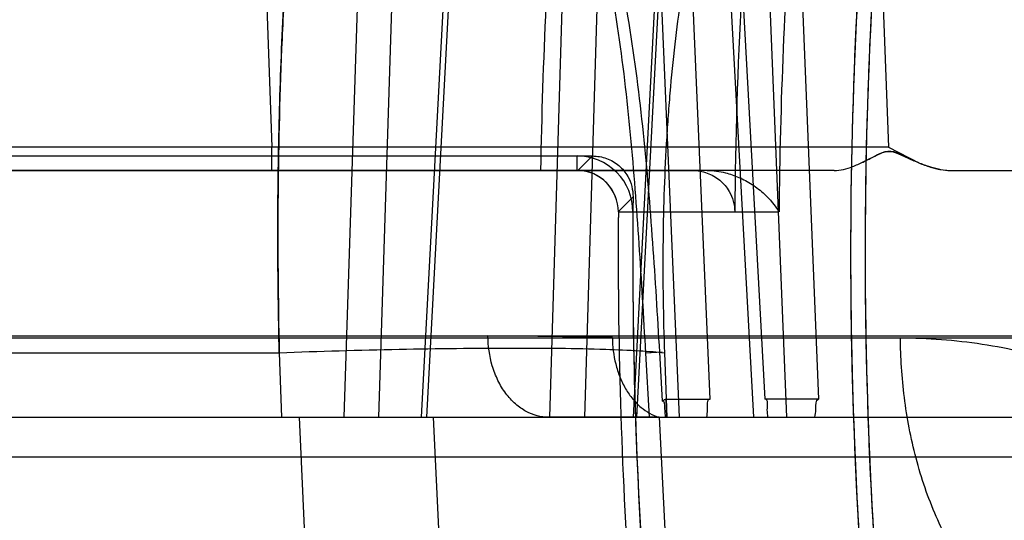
# Model space of a CAD drawing. Header units: millimetres. Extents: x 0 to 297, y 0 to 210.
# Tile 196 of 256: x 55.7641 to 55.8598, y 160.5693 to 160.618. Entities that reach past the tile are written whole.
import ezdxf

# ---------------------------------------------------------------- set-up
doc = ezdxf.new("R2010")
doc.units = ezdxf.units.MM
doc.header["$LTSCALE"] = 16.335
doc.layers.get('0').update_dxf_attribs({"linetype": 'CONTINUOUS'})
for name, color, linetype in [('AXES_REF', 7, 'CONTINUOUS'), ('INTFCLR_1', 7, 'CONTINUOUS'), ('INTFCLR_144815', 7, 'CONTINUOUS'), ('INTFCLR_72935', 7, 'CONTINUOUS')]:
    doc.layers.add(name, color=color, linetype=linetype)

msp = doc.modelspace()

# ---------------------------------------------------------------- linework, layer by layer
at = {"color": 7, "linetype": 'Continuous'}
for radius in [7.756662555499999, 7.756, 7.706331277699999]:
    msp.add_circle((57.52239940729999, 154.539298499), radius, dxfattribs=at)
msp.add_arc((57.52239940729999, 154.539298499), 7.68, 278.2771290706, 261.7228709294, dxfattribs=at)
at = {"layer": 'AXES_REF', "color": 9, "linetype": 'Continuous'}
msp.add_circle((57.52239940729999, 154.539298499), 7.075609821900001, dxfattribs=at)
at = {"layer": 'INTFCLR_1', "color": 6, "linetype": 'Continuous'}
for p, q in [((55.7477251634, 160.6047091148), (55.8182854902, 160.6047091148)), ((55.7461757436, 160.603298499), (55.8182854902, 160.603298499)), ((55.8222853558, 160.5992657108), (55.8335935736, 160.5992657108))]:
    msp.add_line(p, q, dxfattribs=at)
at = {"layer": 'INTFCLR_1', "color": 9, "linetype": 'Continuous'}
for p, q in [((55.8182854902, 160.603298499), (55.8182854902, 160.6047091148)), ((55.8182854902, 160.603298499), (55.82949880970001, 160.603298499)), ((55.8236959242, 160.5992541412), (55.8222853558, 160.5992657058))]:
    msp.add_line(p, q, dxfattribs=at)
at = {"layer": 'INTFCLR_1', "color": 6, "linetype": 'Continuous'}
for centre, radius, start, end in [((56.30617574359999, 160.595298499), 0.4613172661, 172.3704771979, 183.9851791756), ((56.30617574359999, 160.595298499), 0.4599066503, 172.3704773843, 183.986556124), ((56.30617574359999, 160.595298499), 0.4725988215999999, 176.9577900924, 179.5155018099), ((55.8182854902, 160.599298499), 0.0054106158, 359.5302631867, 90.0000017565), ((55.8182854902, 160.599298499), 0.004, 359.5302672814, 89.9999999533), ((56.30617574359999, 160.595298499), 0.4839066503, 179.5302673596, 183.9382576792), ((56.30617574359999, 160.595298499), 0.4824960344, 179.5302673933, 183.9452897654)]:
    msp.add_arc(centre, radius, start, end, dxfattribs=at)
msp.add_open_spline([(55.8294988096, 160.603298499), (55.8299774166, 160.603298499), (55.8309406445, 160.603132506), (55.8322019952, 160.6024112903), (55.8332745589, 160.6011509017), (55.8335968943, 160.5999761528), (55.83359403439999, 160.5992947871)], degree=3, knots=[0, 0, 0, 0, 0.2273337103, 0.4536497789, 0.6763549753, 1, 1, 1, 1], dxfattribs=at)
at = {"layer": 'INTFCLR_144815', "color": 9, "linetype": 'Continuous'}
for p, q in [((55.7982465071, 160.6613919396), (55.7955993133, 160.5792984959)), ((55.8016119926, 160.6613082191), (55.7989641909, 160.5792984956)), ((55.8031617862, 160.5792984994), (55.80750303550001, 160.6613919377)), ((55.8036785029, 160.5792984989), (55.80801190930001, 160.661308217)), ((55.8156308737, 160.5792985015), (55.8180820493, 160.6613919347)), ((55.8190214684, 160.5792985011), (55.82147369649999, 160.6613082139)), ((55.8279767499, 160.6613919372), (55.8237148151, 160.5792984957)), ((55.8283099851, 160.6613082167), (55.8240560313, 160.5792984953)), ((55.8386626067, 160.5792985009), (55.8357475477, 160.6511610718)), ((55.8388984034, 160.6512447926), (55.8417483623, 160.5810437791)), ((55.8320680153, 160.6402976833), (55.8354087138, 160.5792984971)), ((55.8365432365, 160.581043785), (55.8332953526, 160.6403814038)), ((55.7876470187, 160.6323227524), (55.7886212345, 160.6055728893)), ((55.8475284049, 160.6323227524), (55.848541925, 160.6055728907)), ((55.8262123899, 160.6256482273), (55.8281804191, 160.5792984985)), ((55.8311964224, 160.5810437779), (55.829297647, 160.6257319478)), ((55.7886212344, 160.6055728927), (55.746219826, 160.6055728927)), ((55.7886212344, 160.603298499), (55.7886212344, 160.6055728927)), ((55.8485427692, 160.6055728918), (55.7886212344, 160.6055728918)), ((55.8432693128, 160.603298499), (55.6670668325, 160.603298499)), ((55.60786972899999, 160.5870192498), (56.0240801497, 160.5870192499)), ((55.6318679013, 160.5872286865), (56.0337616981, 160.5872286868)), ((55.8217060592, 160.5870473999), (55.8096068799, 160.5872286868)), ((55.7522074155, 160.5855788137), (55.7893308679, 160.5855788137)), ((55.7893308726, 160.585578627), (55.7895596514, 160.5792985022)), ((55.8265475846, 160.5856321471), (55.8249518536, 160.5855370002)), ((55.8253035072, 160.5792984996), (55.8249518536, 160.5855370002)), ((55.826585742, 160.5808510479), (55.82631069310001, 160.5856233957)), ((55.6398675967, 160.5792984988), (56.9342980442, 160.5792984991)), ((55.8262369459, 160.5792985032), (55.8274696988, 160.5553099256)), ((55.7016112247, 160.575438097), (55.8657763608, 160.5754380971))]:
    msp.add_line(p, q, dxfattribs=at)
at = {"layer": 'INTFCLR_144815', "color": 6, "linetype": 'Continuous'}
for p, q in [((55.8485418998, 160.6055728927), (55.8514967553, 160.6040464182)), ((55.8485418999, 160.6055728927), (55.8514966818, 160.6040462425)), ((55.8458922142, 160.6040394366), (55.8471988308, 160.6046904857)), ((55.8514934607, 160.6040386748), (55.850051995, 160.6046894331)), ((55.85454511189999, 160.6032984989), (56.6993571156, 160.603298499)), ((55.8267693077, 160.5855789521), (55.8270038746, 160.5792985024)), ((55.82693867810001, 160.5810437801), (55.83119639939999, 160.5810437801)), ((55.82700307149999, 160.5792985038), (55.8269394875, 160.5810439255)), ((55.8417483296, 160.5810437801), (55.8365432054, 160.5810437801)), ((55.792384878, 160.5552985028), (55.7913006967, 160.5792984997)), ((55.8042921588, 160.5792984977), (55.805438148, 160.555298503)), ((55.8262369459, 160.5792985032), (55.81549797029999, 160.5792984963))]:
    msp.add_line(p, q, dxfattribs=at)
at = {"layer": 'INTFCLR_144815', "color": 7, "linetype": 'Continuous'}
for p, q in [((55.8472305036, 160.6047064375), (55.84631622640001, 160.6042435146)), ((55.8479128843, 160.6050238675), (55.8472305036, 160.6047064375)), ((55.84929136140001, 160.6050229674), (55.85001780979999, 160.6047053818)), ((55.85001780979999, 160.6047053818), (55.8510192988, 160.6042426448)), ((55.85353815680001, 160.6033978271), (55.85454511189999, 160.603298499))]:
    msp.add_line(p, q, dxfattribs=at)
at = {"layer": 'INTFCLR_144815', "color": 6, "linetype": 'Continuous'}
msp.add_lwpolyline([(55.8269394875, 160.5810439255), (55.8269015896, 160.5810417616), (55.8268634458, 160.5810349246), (55.8268250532, 160.5810234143), (55.82678652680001, 160.5810074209), (55.8267477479, 160.5809867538), (55.8267083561, 160.5809608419), (55.8266682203, 160.5809294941), (55.826627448, 160.5808928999), (55.8265860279, 160.5808510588)], dxfattribs=at)
at = {"layer": 'INTFCLR_144815', "color": 9, "linetype": 'Continuous'}
for points, knots in [([(55.7528601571, 160.5855788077), (55.75293265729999, 160.5870545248), (55.7530900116, 160.5899996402), (55.7534525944, 160.5958374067), (55.7542004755, 160.6057790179), (55.7553360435, 160.6169243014), (55.75660198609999, 160.6264688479), (55.7572950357, 160.6311043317), (55.7577071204, 160.633706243), (55.75871553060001, 160.6398382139), (55.76058765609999, 160.649644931), (55.7631194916, 160.6597033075), (55.7650019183, 160.6658829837), (55.7662243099, 160.6696174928), (55.7683579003, 160.6754807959), (55.7715992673, 160.6827223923), (55.7747873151, 160.687871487), (55.77641748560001, 160.6900041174)], [0, 0, 0, 0, 0.0409634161, 0.0817682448, 0.1621610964, 0.3173623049, 0.3922819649, 0.429081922, 0.4473061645, 0.4653182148, 0.6013741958, 0.7239826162, 0.7526347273, 0.7804673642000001, 0.8329182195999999, 0.9255775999, 1, 1, 1, 1]), ([(55.8027469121, 160.6842632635), (55.8021718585, 160.6831563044), (55.8013191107, 160.6813680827), (55.8002494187, 160.6788472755), (55.798567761, 160.6745345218), (55.7962325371, 160.6670830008), (55.7944651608, 160.6592229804), (55.7933912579, 160.6533773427), (55.7927009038, 160.6492643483), (55.79159786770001, 160.6416769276), (55.7906515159, 160.632704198), (55.7900555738, 160.6246115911), (55.7897726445, 160.6197803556), (55.7894085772, 160.6123195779), (55.7891208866, 160.6009137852), (55.7892056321, 160.5907372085), (55.789330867, 160.5855788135)], [0, 0, 0, 0, 0.0372726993, 0.0591480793, 0.081815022, 0.1755685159, 0.2921048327, 0.3223045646, 0.3531589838, 0.4167142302, 0.5513725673, 0.6226313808, 0.6591658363, 0.6959740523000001, 0.8458220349, 1, 1, 1, 1]), ([(55.766784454, 160.6728251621), (55.76584345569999, 160.6703504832), (55.764488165, 160.6663733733), (55.7630709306, 160.6615736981), (55.7622308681, 160.6585029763), (55.7609510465, 160.6535733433), (55.7595534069, 160.6473938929), (55.7581952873, 160.6403702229), (55.7572303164, 160.6348233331), (55.7563644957, 160.629306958), (55.7552483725, 160.6213345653), (55.75405683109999, 160.6110674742), (55.7529473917, 160.5984465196), (55.75242013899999, 160.5899069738), (55.7522073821, 160.5855788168)], [0, 0, 0, 0, 0.0894776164, 0.1418886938, 0.1691245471, 0.1970664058, 0.3140128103, 0.3831519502, 0.4388267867, 0.5042844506, 0.5718586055, 0.7108822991, 0.8535472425, 1, 1, 1, 1]), ([(55.7893308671, 160.585578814), (55.7892421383, 160.5892295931), (55.7891713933, 160.5946917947), (55.7892049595, 160.6019373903), (55.7893229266, 160.6090117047), (55.7896245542, 160.6176432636), (55.7901454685, 160.6261256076), (55.7906313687, 160.6319334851), (55.7909415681, 160.6351800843), (55.79142655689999, 160.6398560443), (55.7922612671, 160.6465736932), (55.7936300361, 160.6549887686), (55.7947329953, 160.6603171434), (55.7953152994, 160.6628101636)], [0, 0, 0, 0, 0.1410920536, 0.2110289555, 0.2799367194, 0.4144452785, 0.5446820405, 0.6082294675, 0.6396124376, 0.6706863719, 0.7898572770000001, 0.9010878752, 1, 1, 1, 1]), ([(55.8263106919, 160.5856233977), (55.8261052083, 160.5891746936), (55.8256688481, 160.5962882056), (55.82480034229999, 160.6069716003), (55.8234548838, 160.6176808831), (55.8216414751, 160.6265753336), (55.8198195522, 160.6327199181), (55.81857765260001, 160.6362244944), (55.817189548, 160.6397116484), (55.8151795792, 160.6439624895), (55.8127569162, 160.6479969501), (55.8105551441, 160.6510396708), (55.8081862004, 160.6539201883), (55.8055486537, 160.6565498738), (55.8026411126, 160.6588524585), (55.7995569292, 160.6609115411), (55.79704599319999, 160.6621545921), (55.7953152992, 160.6628101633)], [0, 0, 0, 0, 0.1216132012, 0.243647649, 0.3663864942, 0.4904425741, 0.5534431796, 0.5853358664, 0.6175277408, 0.68173217, 0.7458615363, 0.7780820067, 0.8100580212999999, 0.8733073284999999, 0.9049126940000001, 0.9367292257, 1, 1, 1, 1]), ([(55.8249518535, 160.5855370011), (55.8247514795, 160.5890800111), (55.8243375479, 160.5961615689), (55.8235480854, 160.6067680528), (55.8223303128, 160.617336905), (55.8206777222, 160.6260752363), (55.8190036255, 160.6320919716), (55.8178563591, 160.6355061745), (55.8165788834, 160.6388911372), (55.8147196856, 160.6430065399), (55.8124698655, 160.6469134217), (55.810420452, 160.6498550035), (55.80821640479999, 160.6526294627), (55.8057553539, 160.6551617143), (55.8030353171, 160.6573782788), (55.8001533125, 160.6593570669), (55.7977993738, 160.6605522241), (55.7961752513, 160.6611818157)], [0, 0, 0, 0, 0.1248651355, 0.2496005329, 0.3741910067, 0.4990542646, 0.5620229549, 0.5937827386, 0.6257619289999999, 0.6893021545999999, 0.7524559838, 0.7840722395, 0.8153727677, 0.8770772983, 0.9078185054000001, 0.9387092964, 1, 1, 1, 1]), ([(55.8332953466, 160.6403813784), (55.83235715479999, 160.6378946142), (55.8313643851, 160.6346955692), (55.8303771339, 160.6307803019), (55.82974687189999, 160.6280405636), (55.8287422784, 160.6229919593), (55.8278843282, 160.6170048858), (55.8273495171, 160.6116023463), (55.8270982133, 160.6083804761), (55.8267783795, 160.6034084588), (55.82653792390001, 160.5958026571), (55.8266411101, 160.5890166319), (55.8267693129, 160.5855788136)], [0, 0, 0, 0, 0.1436399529, 0.1805795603, 0.218231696, 0.2955572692, 0.4587139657, 0.5448233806, 0.5889339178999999, 0.6333573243, 0.8140790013, 1, 1, 1, 1]), ([(55.8154979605, 160.5792984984), (55.8147551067, 160.5792984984), (55.8135675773, 160.5796221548), (55.81223001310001, 160.5805770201), (55.81129473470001, 160.5816127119), (55.8105398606, 160.5828778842), (55.8098259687, 160.5847387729), (55.8096132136, 160.5862431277), (55.8096068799, 160.5872286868)], [0, 0, 0, 0, 0.205179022, 0.3231819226, 0.451374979, 0.5875859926, 0.7277792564, 1, 1, 1, 1]), ([(55.8217060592, 160.5870473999), (55.8217114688, 160.5861846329), (55.8218707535, 160.5848754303), (55.82240007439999, 160.5832230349), (55.8229564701, 160.5820698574), (55.82365104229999, 160.5810653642), (55.8246674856, 160.580027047), (55.82560233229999, 160.5794898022), (55.8262369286, 160.5792984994)], [0, 0, 0, 0, 0.2712917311, 0.4095324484, 0.5443423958, 0.6724323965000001, 0.7915894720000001, 1, 1, 1, 1]), ([(55.87006177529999, 160.555309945), (55.8689724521, 160.5553544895), (55.8664786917, 160.5557598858), (55.8627071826, 160.5574486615), (55.8589660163, 160.5604600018), (55.8556659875, 160.5646063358), (55.8529992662, 160.5696561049), (55.8510885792, 160.5752868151), (55.850149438, 160.5802031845), (55.8497767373, 160.5841294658), (55.8497090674, 160.5860648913), (55.8497036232, 160.5870192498)], [0, 0, 0, 0, 0.079538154, 0.1823736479, 0.2978289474, 0.4265721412, 0.5663430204, 0.7123997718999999, 0.8588159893, 0.9303734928, 1, 1, 1, 1]), ([(55.8497036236, 160.587019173), (55.8523578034, 160.5870185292), (55.8577347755, 160.5866127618), (55.8643452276, 160.5850709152), (55.8695318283, 160.5831947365), (55.8733783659, 160.5814352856), (55.8764889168, 160.5796903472), (55.8789160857, 160.578114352), (55.8804516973, 160.5770208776), (55.88136974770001, 160.5763163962), (55.88170021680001, 160.5760561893)], [0, 0, 0, 0, 0.231234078, 0.4677316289, 0.5888724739, 0.7112972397, 0.8358236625, 0.8991949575, 0.9633556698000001, 1, 1, 1, 1]), ([(55.78933086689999, 160.5855788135), (55.79321730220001, 160.5857199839), (55.80080984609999, 160.5859393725), (55.81138570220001, 160.5860677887), (55.8191708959, 160.5859972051), (55.8236873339, 160.5858136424), (55.825592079, 160.5856876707), (55.8264010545, 160.5856169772), (55.8267693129, 160.5855788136)], [0, 0, 0, 0, 0.31149135, 0.6083491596, 0.8471123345, 0.934966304, 0.9703461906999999, 1, 1, 1, 1])]:
    msp.add_open_spline(points, degree=3, knots=knots, dxfattribs=at)
at = {"layer": 'INTFCLR_144815', "color": 7, "linetype": 'Continuous'}
for points, knots in [([(55.8471988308, 160.6046904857), (55.84749644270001, 160.6048460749), (55.8481362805, 160.605215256), (55.8489284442, 160.6051691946), (55.84929136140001, 160.6050229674)], [0, 0, 0, 0, 0.4618756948, 1, 1, 1, 1]), ([(55.8472324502, 160.6047065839), (55.8475442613, 160.6048701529), (55.84810909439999, 160.605191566), (55.84914899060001, 160.6051606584), (55.84972324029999, 160.6048467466), (55.85005212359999, 160.6046894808)], [0, 0, 0, 0, 0.3534792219, 0.6340315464, 1, 1, 1, 1]), ([(55.850051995, 160.6046894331), (55.84973430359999, 160.60484299), (55.8490785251, 160.6052029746), (55.8482705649, 160.6051749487), (55.8479128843, 160.6050238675)], [0, 0, 0, 0, 0.4761020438, 1, 1, 1, 1]), ([(55.8432705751, 160.603298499), (55.8435700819, 160.6032985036), (55.8441822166, 160.6033849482), (55.845114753, 160.6036883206), (55.8461334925, 160.6041413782), (55.84684593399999, 160.6045081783), (55.8472324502, 160.6047065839)], [0, 0, 0, 0, 0.2119479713, 0.4329639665, 0.6925482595, 1, 1, 1, 1]), ([(55.8535382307, 160.6033978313), (55.8531788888, 160.603464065), (55.8524241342, 160.6036687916), (55.85125328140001, 160.6041236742), (55.850447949, 160.6045021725), (55.8500179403, 160.6047054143)], [0, 0, 0, 0, 0.2911740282, 0.6209901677, 1, 1, 1, 1]), ([(55.8514934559, 160.6040386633), (55.8518622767, 160.6038848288), (55.8525616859, 160.6036247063), (55.8535840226, 160.6033642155), (55.8542374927, 160.6032993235), (55.85454511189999, 160.6032984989)], [0, 0, 0, 0, 0.3796636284, 0.7077397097, 1, 1, 1, 1])]:
    msp.add_open_spline(points, degree=3, knots=knots, dxfattribs=at)
msp.add_open_spline([(55.84723216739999, 160.6047071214), (55.8472217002, 160.6047016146), (55.84721123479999, 160.6046961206), (55.8472007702, 160.6046906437)], degree=3, dxfattribs=at)
at = {"layer": 'INTFCLR_144815', "color": 6, "linetype": 'Continuous'}
for points, knots in [([(55.8265860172, 160.5808510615), (55.8267512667, 160.5810291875), (55.82676076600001, 160.5798728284), (55.8268229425, 160.579581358), (55.82684214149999, 160.579298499)], [0, 0, 0, 0, 0.4615030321, 1, 1, 1, 1]), ([(55.8308791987, 160.579298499), (55.8309037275, 160.5795442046), (55.8310408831, 160.5800170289), (55.8308510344, 160.5810437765), (55.83119639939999, 160.5810437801)], [0, 0, 0, 0, 0.4169007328, 1, 1, 1, 1]), ([(55.8368249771, 160.579298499), (55.8368068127, 160.5795441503), (55.8366845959, 160.5800162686), (55.83688733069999, 160.5810437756), (55.8365432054, 160.5810437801)], [0, 0, 0, 0, 0.4171785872, 1, 1, 1, 1]), ([(55.8413941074, 160.579298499), (55.8414226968, 160.5795575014), (55.8415633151, 160.5800282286), (55.8414139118, 160.5810437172), (55.8417483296, 160.5810437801)], [0, 0, 0, 0, 0.4379470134, 1, 1, 1, 1])]:
    msp.add_open_spline(points, degree=3, knots=knots, dxfattribs=at)
at = {"layer": 'INTFCLR_72935', "color": 6, "linetype": 'Continuous'}
for p, q in [((55.76237673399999, 160.6047091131), (55.8197712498, 160.6047091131)), ((55.8309113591, 160.6032984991), (55.7461757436, 160.603298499)), ((55.8182855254, 160.603298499), (55.8183462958, 160.6032980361))]:
    msp.add_line(p, q, dxfattribs=at)
at = {"layer": 'INTFCLR_72935', "color": 9, "linetype": 'Continuous'}
for p, q in [((55.8183462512, 160.6032984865), (55.8197708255, 160.6047091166)), ((55.8237103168, 160.6007255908), (55.8222857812, 160.5993264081)), ((55.8222853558, 160.5992657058), (55.8378849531, 160.5992657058))]:
    msp.add_line(p, q, dxfattribs=at)
at = {"layer": 'INTFCLR_72935', "color": 6, "linetype": 'Continuous'}
for centre, radius, start, end in [((56.30617574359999, 160.595298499), 0.4613172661, 171.956117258, 183.9851791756), ((56.30617574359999, 160.595298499), 0.4599066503, 172.1087359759, 183.9865561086), ((55.8182854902, 160.5992984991), 0.004, 359.5302673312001, 89.12403852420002), ((56.30617574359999, 160.595298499), 0.4824960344, 179.3555280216, 183.9452897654), ((56.30617574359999, 160.595298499), 0.4839066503, 179.5230715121, 183.9440080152)]:
    msp.add_arc(centre, radius, start, end, dxfattribs=at)
at = {"layer": 'INTFCLR_72935', "color": 9, "linetype": 'Continuous'}
for centre, radius, start, end in [((56.3061757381, 160.5952984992), 0.468287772, 175.6272070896, 179.5145993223), ((56.3061757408, 160.5952984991), 0.4915131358, 177.2012025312, 179.0673973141)]:
    msp.add_arc(centre, radius, start, end, dxfattribs=at)
at = {"layer": 'INTFCLR_72935', "color": 6, "linetype": 'Continuous'}
for points, knots in [([(55.8197712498, 160.6047091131), (55.8202362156, 160.6047091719), (55.82116945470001, 160.6045475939), (55.8223874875, 160.6038367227), (55.8234247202, 160.6025797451), (55.8237178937, 160.6014094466), (55.8237102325, 160.6007255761)], [0, 0, 0, 0, 0.2251528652, 0.4477382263, 0.6688249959, 1, 1, 1, 1]), ([(55.8309113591, 160.603298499), (55.83151384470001, 160.603298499), (55.8325748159, 160.6031570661), (55.8340422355, 160.6026524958), (55.83532529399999, 160.6019591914), (55.836700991, 160.6008921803), (55.8375046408, 160.5999144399), (55.8378849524, 160.5992821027)], [0, 0, 0, 0, 0.2158285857, 0.3786737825, 0.5539589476, 0.7356640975, 1, 1, 1, 1])]:
    msp.add_open_spline(points, degree=3, knots=knots, dxfattribs=at)

doc.saveas('drawing.dxf')
